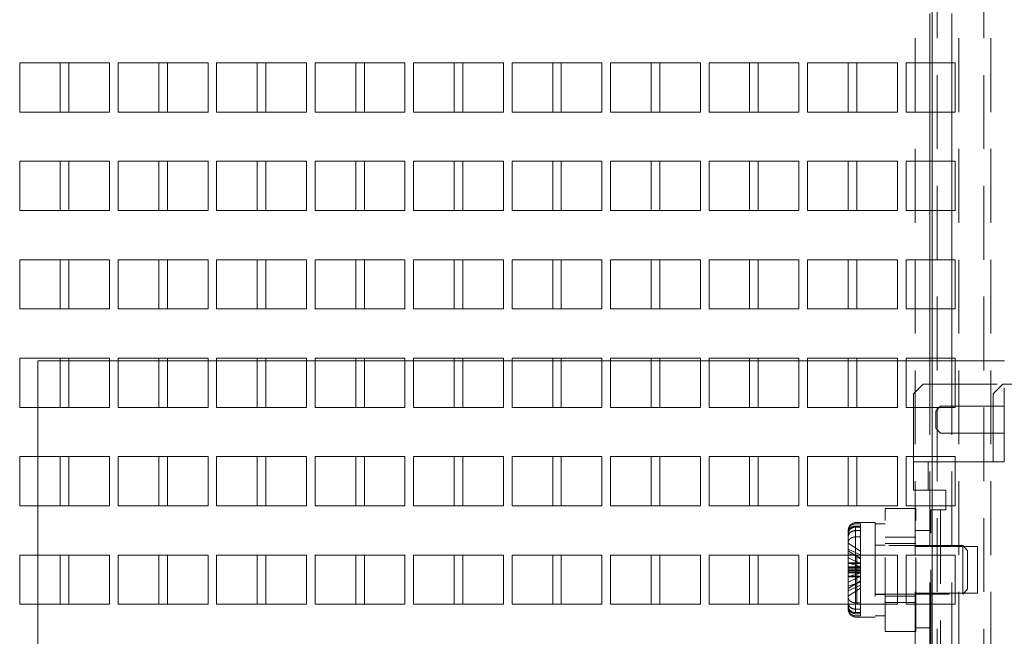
# Paper-space layout '2' of a CAD drawing. Header units: inches. Extents: x 1 to 109, y 1 to 85.
# Tile 94 of 134: x 90.36 to 93.7, y 21.32 to 23.41. Entities that reach past the tile are written whole.
import ezdxf

# ---------------------------------------------------------------- set-up
doc = ezdxf.new("R2010")
doc.units = ezdxf.units.IN
doc.header["$MEASUREMENT"] = 0
doc.linetypes.add('HIDDEN', pattern=[0.075, 0.05, -0.025])

psp = doc.layouts.new('2')

# ---------------------------------------------------------------- linework, layer by layer
at = {"color": 7, "linetype": 'HIDDEN', "lineweight": 0, "ltscale": 5}
for p, q in [((93.3938, 13.7176), (93.3938, 29.9676)), ((93.4519, 29.9676), (93.4519, 13.7176)), ((93.4685, 29.9676), (93.4685, 13.7176)), ((93.5412, 13.7176), (93.5412, 29.9676)), ((93.626, 29.9676), (93.626, 13.7176)), ((93.6497, 13.7176), (93.6497, 29.9676)), ((93.4436, 23.4257), (93.4436, 23.2591)), ((93.4519, 23.4257), (93.4519, 23.2591)), ((93.5175, 23.4257), (93.5175, 23.2591)), ((90.6669, 23.2592), (90.5003, 23.2592)), ((90.5003, 23.2592), (90.5003, 23.2591)), ((90.6669, 23.0926), (90.6669, 23.2592)), ((91.0003, 23.2592), (90.8336, 23.2592)), ((90.8336, 23.2592), (90.8336, 23.2591)), ((91.0003, 23.0926), (91.0003, 23.2592)), ((91.3336, 23.2592), (91.1669, 23.2592)), ((91.1669, 23.2592), (91.1669, 23.2591)), ((91.3336, 23.0926), (91.3336, 23.2592)), ((91.6669, 23.2592), (91.5003, 23.2592)), ((91.5003, 23.2592), (91.5003, 23.2591)), ((91.6669, 23.0926), (91.6669, 23.2592)), ((92.0003, 23.2592), (91.8336, 23.2592)), ((91.8336, 23.2592), (91.8336, 23.2591)), ((92.0003, 23.0926), (92.0003, 23.2592)), ((92.3336, 23.2592), (92.1669, 23.2592)), ((92.1669, 23.2592), (92.1669, 23.2591)), ((92.3336, 23.0926), (92.3336, 23.2592)), ((92.6669, 23.2592), (92.5003, 23.2592)), ((92.5003, 23.2592), (92.5003, 23.2591)), ((92.6669, 23.0926), (92.6669, 23.2592)), ((93.0003, 23.2592), (92.8336, 23.2592)), ((92.8336, 23.2592), (92.8336, 23.2591)), ((93.0003, 23.0926), (93.0003, 23.2592)), ((93.3336, 23.2592), (93.1669, 23.2592)), ((93.1669, 23.2592), (93.1669, 23.2591)), ((93.3336, 23.0926), (93.3336, 23.2592)), ((90.5294, 23.0926), (90.6669, 23.0926)), ((90.8628, 23.0926), (91.0003, 23.0926)), ((91.1961, 23.0926), (91.3336, 23.0926)), ((91.5294, 23.0926), (91.6669, 23.0926)), ((91.8628, 23.0926), (92.0003, 23.0926)), ((92.1961, 23.0926), (92.3336, 23.0926)), ((92.5294, 23.0926), (92.6669, 23.0926)), ((92.8628, 23.0926), (93.0003, 23.0926)), ((93.1961, 23.0926), (93.3336, 23.0926)), ((93.4436, 23.0924), (93.4436, 22.9257)), ((93.4519, 23.0924), (93.4519, 22.9257)), ((93.5175, 23.0924), (93.5175, 22.9257)), ((90.6669, 22.9259), (90.5003, 22.9259)), ((90.5003, 22.9259), (90.5003, 22.9257)), ((90.6669, 22.7592), (90.6669, 22.9259)), ((91.0003, 22.9259), (90.8336, 22.9259)), ((90.8336, 22.9259), (90.8336, 22.9257)), ((91.0003, 22.7592), (91.0003, 22.9259)), ((91.3336, 22.9259), (91.1669, 22.9259)), ((91.1669, 22.9259), (91.1669, 22.9257)), ((91.3336, 22.7592), (91.3336, 22.9259)), ((91.6669, 22.9259), (91.5003, 22.9259)), ((91.5003, 22.9259), (91.5003, 22.9257)), ((91.6669, 22.7592), (91.6669, 22.9259)), ((92.0003, 22.9259), (91.8336, 22.9259)), ((91.8336, 22.9259), (91.8336, 22.9257)), ((92.0003, 22.7592), (92.0003, 22.9259)), ((92.3336, 22.9259), (92.1669, 22.9259)), ((92.1669, 22.9259), (92.1669, 22.9257)), ((92.3336, 22.7592), (92.3336, 22.9259)), ((92.6669, 22.9259), (92.5003, 22.9259)), ((92.5003, 22.9259), (92.5003, 22.9257)), ((92.6669, 22.7592), (92.6669, 22.9259)), ((93.0003, 22.9259), (92.8336, 22.9259)), ((92.8336, 22.9259), (92.8336, 22.9257)), ((93.0003, 22.7592), (93.0003, 22.9259)), ((93.3336, 22.9259), (93.1669, 22.9259)), ((93.1669, 22.9259), (93.1669, 22.9257)), ((93.3336, 22.7592), (93.3336, 22.9259)), ((90.5294, 22.7592), (90.6669, 22.7592)), ((90.8628, 22.7592), (91.0003, 22.7592)), ((91.1961, 22.7592), (91.3336, 22.7592)), ((91.5294, 22.7592), (91.6669, 22.7592)), ((91.8628, 22.7592), (92.0003, 22.7592)), ((92.1961, 22.7592), (92.3336, 22.7592)), ((92.5294, 22.7592), (92.6669, 22.7592)), ((92.8628, 22.7592), (93.0003, 22.7592)), ((93.1961, 22.7592), (93.3336, 22.7592)), ((93.4436, 22.7591), (93.4436, 22.5924)), ((93.4519, 22.7591), (93.4519, 22.5924)), ((93.5175, 22.7591), (93.5175, 22.5924)), ((90.6669, 22.5926), (90.5003, 22.5926)), ((90.5003, 22.5926), (90.5003, 22.5924)), ((90.6669, 22.4259), (90.6669, 22.5926)), ((91.0003, 22.5926), (90.8336, 22.5926)), ((90.8336, 22.5926), (90.8336, 22.5924)), ((91.0003, 22.4259), (91.0003, 22.5926)), ((91.3336, 22.5926), (91.1669, 22.5926)), ((91.1669, 22.5926), (91.1669, 22.5924)), ((91.3336, 22.4259), (91.3336, 22.5926)), ((91.6669, 22.5926), (91.5003, 22.5926)), ((91.5003, 22.5926), (91.5003, 22.5924)), ((91.6669, 22.4259), (91.6669, 22.5926)), ((92.0003, 22.5926), (91.8336, 22.5926)), ((91.8336, 22.5926), (91.8336, 22.5924)), ((92.0003, 22.4259), (92.0003, 22.5926)), ((92.3336, 22.5926), (92.1669, 22.5926)), ((92.1669, 22.5926), (92.1669, 22.5924)), ((92.3336, 22.4259), (92.3336, 22.5926)), ((92.6669, 22.5926), (92.5003, 22.5926)), ((92.5003, 22.5926), (92.5003, 22.5924)), ((92.6669, 22.4259), (92.6669, 22.5926)), ((93.0003, 22.5926), (92.8336, 22.5926)), ((92.8336, 22.5926), (92.8336, 22.5924)), ((93.0003, 22.4259), (93.0003, 22.5926)), ((93.3336, 22.5926), (93.1669, 22.5926)), ((93.1669, 22.5926), (93.1669, 22.5924)), ((93.3336, 22.4259), (93.3336, 22.5926)), ((90.5294, 22.4259), (90.6669, 22.4259)), ((90.8628, 22.4259), (91.0003, 22.4259)), ((91.1961, 22.4259), (91.3336, 22.4259)), ((91.5294, 22.4259), (91.6669, 22.4259)), ((91.8628, 22.4259), (92.0003, 22.4259)), ((92.1961, 22.4259), (92.3336, 22.4259)), ((92.5294, 22.4259), (92.6669, 22.4259)), ((92.8628, 22.4259), (93.0003, 22.4259)), ((93.1961, 22.4259), (93.3336, 22.4259)), ((93.4436, 22.4257), (93.4436, 22.2591)), ((93.4519, 22.4257), (93.4519, 22.2591)), ((93.5175, 22.4257), (93.5175, 22.2591)), ((90.6669, 22.2592), (90.5003, 22.2592)), ((90.5003, 22.2592), (90.5003, 22.2591)), ((90.5003, 22.2499), (90.5003, 22.0926)), ((90.5294, 22.2499), (90.6961, 22.2499)), ((90.6669, 22.0926), (90.6669, 22.2592)), ((91.0003, 22.2592), (90.8336, 22.2592)), ((90.8336, 22.2592), (90.8336, 22.2591)), ((90.8336, 22.2499), (90.8336, 22.0926)), ((90.8628, 22.2499), (91.0294, 22.2499)), ((91.0003, 22.0926), (91.0003, 22.2592)), ((91.3336, 22.2592), (91.1669, 22.2592)), ((91.1669, 22.2592), (91.1669, 22.2591)), ((91.1669, 22.2499), (91.1669, 22.0926)), ((91.1961, 22.2499), (91.3628, 22.2499)), ((91.3336, 22.0926), (91.3336, 22.2592)), ((91.6669, 22.2592), (91.5003, 22.2592)), ((91.5003, 22.2592), (91.5003, 22.2591)), ((91.5003, 22.2499), (91.5003, 22.0926)), ((91.5294, 22.2499), (91.6961, 22.2499)), ((91.6669, 22.0926), (91.6669, 22.2592)), ((92.0003, 22.2592), (91.8336, 22.2592)), ((91.8336, 22.2592), (91.8336, 22.2591)), ((91.8336, 22.2499), (91.8336, 22.0926)), ((91.8628, 22.2499), (92.0294, 22.2499)), ((92.0003, 22.0926), (92.0003, 22.2592)), ((92.3336, 22.2592), (92.1669, 22.2592)), ((92.1669, 22.2592), (92.1669, 22.2591)), ((92.1669, 22.2499), (92.1669, 22.0926)), ((92.1961, 22.2499), (92.3628, 22.2499)), ((92.3336, 22.0926), (92.3336, 22.2592)), ((92.6669, 22.2592), (92.5003, 22.2592)), ((92.5003, 22.2592), (92.5003, 22.2591)), ((92.5003, 22.2499), (92.5003, 22.0926)), ((92.5294, 22.2499), (92.6961, 22.2499)), ((92.6669, 22.0926), (92.6669, 22.2592)), ((93.0003, 22.2592), (92.8336, 22.2592)), ((92.8336, 22.2592), (92.8336, 22.2591)), ((92.8336, 22.2499), (92.8336, 22.0926)), ((92.8628, 22.2499), (93.0294, 22.2499)), ((93.0003, 22.0926), (93.0003, 22.2592)), ((93.3336, 22.2592), (93.1669, 22.2592)), ((93.1669, 22.2592), (93.1669, 22.2591)), ((93.1669, 22.2499), (93.1669, 22.0926)), ((93.1961, 22.2499), (93.3628, 22.2499)), ((93.3336, 22.0926), (93.3336, 22.2592)), ((93.4436, 22.2499), (93.4436, 14.5924)), ((93.4519, 22.2499), (93.4519, 14.5924)), ((93.5175, 22.2499), (93.5175, 14.5924)), ((93.5294, 22.2499), (93.6961, 22.2499)), ((93.4214, 22.1716), (93.388, 22.1382)), ((93.4214, 22.1716), (93.6909, 22.1716)), ((93.6909, 22.1716), (93.6575, 22.1382)), ((93.6909, 22.1716), (93.898, 22.1716)), ((93.695, 21.9087), (93.695, 22.1716)), ((93.388, 21.9087), (93.388, 22.1382)), ((93.6575, 22.1382), (93.6575, 21.9087)), ((93.48, 22.0966), (93.4634, 22.0799)), ((93.48, 22.0966), (93.695, 22.0966)), ((90.4236, 22.0924), (90.4236, 21.9257)), ((90.5003, 22.0926), (90.6669, 22.0926)), ((90.8336, 22.0926), (91.0003, 22.0926)), ((91.1669, 22.0926), (91.3336, 22.0926)), ((91.5003, 22.0926), (91.6669, 22.0926)), ((91.8336, 22.0926), (92.0003, 22.0926)), ((92.1669, 22.0926), (92.3336, 22.0926)), ((92.5003, 22.0926), (92.6669, 22.0926)), ((92.8336, 22.0926), (93.0003, 22.0926)), ((93.1669, 22.0926), (93.3336, 22.0926)), ((93.4634, 22.0216), (93.4634, 22.0799)), ((93.4634, 22.0216), (93.48, 22.0049)), ((93.48, 22.0049), (93.695, 22.0049)), ((90.6669, 21.9259), (90.5003, 21.9259)), ((90.5003, 21.9259), (90.5003, 21.7592)), ((90.6669, 21.7592), (90.6669, 21.9259)), ((91.0003, 21.9259), (90.8336, 21.9259)), ((90.8336, 21.9259), (90.8336, 21.7592)), ((91.0003, 21.7592), (91.0003, 21.9259)), ((91.3336, 21.9259), (91.1669, 21.9259)), ((91.1669, 21.9259), (91.1669, 21.7592)), ((91.3336, 21.7592), (91.3336, 21.9259)), ((91.6669, 21.9259), (91.5003, 21.9259)), ((91.5003, 21.9259), (91.5003, 21.7592)), ((91.6669, 21.7592), (91.6669, 21.9259)), ((92.0003, 21.9259), (91.8336, 21.9259)), ((91.8336, 21.9259), (91.8336, 21.7592)), ((92.0003, 21.7592), (92.0003, 21.9259)), ((92.3336, 21.9259), (92.1669, 21.9259)), ((92.1669, 21.9259), (92.1669, 21.7592)), ((92.3336, 21.7592), (92.3336, 21.9259)), ((92.6669, 21.9259), (92.5003, 21.9259)), ((92.5003, 21.9259), (92.5003, 21.7592)), ((92.6669, 21.7592), (92.6669, 21.9259)), ((93.0003, 21.9259), (92.8336, 21.9259)), ((92.8336, 21.9259), (92.8336, 21.7592)), ((93.0003, 21.7592), (93.0003, 21.9259)), ((93.3336, 21.9259), (93.1669, 21.9259)), ((93.1669, 21.9259), (93.1669, 21.7592)), ((93.3336, 21.7592), (93.3336, 21.9259)), ((93.388, 21.812), (93.388, 21.9087)), ((93.388, 21.9087), (93.438, 21.9087)), ((93.438, 21.9087), (93.438, 21.812)), ((93.6575, 21.9087), (93.438, 21.9087)), ((93.695, 21.9087), (93.6575, 21.9087)), ((93.438, 21.812), (93.388, 21.812)), ((93.438, 21.812), (93.4972, 21.812)), ((93.4972, 21.812), (93.4972, 21.7454)), ((90.4236, 21.7591), (90.4236, 21.5924)), ((90.5003, 21.7592), (90.6669, 21.7592)), ((90.8336, 21.7592), (91.0003, 21.7592)), ((91.1669, 21.7592), (91.3336, 21.7592)), ((91.5003, 21.7592), (91.6669, 21.7592)), ((91.8336, 21.7592), (92.0003, 21.7592)), ((92.1669, 21.7592), (92.3336, 21.7592)), ((92.5003, 21.7592), (92.6669, 21.7592)), ((92.8336, 21.7592), (93.0003, 21.7592)), ((93.1669, 21.7592), (93.3336, 21.7592)), ((93.2922, 21.3341), (93.2922, 21.7507)), ((93.2922, 21.7507), (93.3964, 21.7507)), ((93.3964, 21.3341), (93.3964, 21.7507)), ((93.4464, 21.292), (93.4464, 21.7454)), ((93.4464, 21.7454), (93.4797, 21.7454)), ((93.4797, 21.7454), (93.4797, 21.292)), ((93.4972, 21.7454), (93.4797, 21.7454)), ((93.1922, 21.3976), (93.1922, 21.7024)), ((93.2589, 21.7024), (93.1922, 21.7024)), ((93.1922, 21.4096), (93.1922, 21.702)), ((93.1922, 21.4307), (93.1922, 21.7018)), ((93.1922, 21.6982), (93.2089, 21.6982)), ((93.2089, 21.6908), (93.2089, 21.6982)), ((93.2589, 21.7024), (93.2589, 21.3824)), ((93.2922, 21.6987), (93.2589, 21.6987)), ((93.1672, 21.4318), (93.1672, 21.6774)), ((93.2089, 21.6908), (93.1922, 21.6908)), ((93.1922, 21.6872), (93.1922, 21.3824)), ((93.2089, 21.6872), (93.1922, 21.6872)), ((93.2089, 21.6754), (93.1922, 21.6754)), ((93.1922, 21.6752), (93.2089, 21.6752)), ((93.1922, 21.6752), (93.1922, 21.3828)), ((93.2089, 21.5934), (93.2089, 21.6908)), ((93.3964, 21.6754), (93.4464, 21.6754)), ((93.2089, 21.6059), (93.1672, 21.6325)), ((93.1922, 21.6541), (93.2089, 21.6541)), ((93.1922, 21.6541), (93.1922, 21.383)), ((93.3964, 21.6528), (93.2922, 21.6528)), ((93.3964, 21.6312), (93.2922, 21.6312)), ((93.3964, 21.6311), (93.2922, 21.6311)), ((93.2089, 21.5934), (93.1672, 21.6129)), ((93.1672, 21.6069), (93.2089, 21.5802)), ((93.1672, 21.5979), (93.2089, 21.5842)), ((93.2922, 21.6257), (93.2589, 21.6257)), ((93.5547, 21.6244), (93.2589, 21.6244)), ((93.6047, 21.6216), (93.3964, 21.6216)), ((93.5547, 21.4604), (93.5547, 21.6244)), ((93.5714, 21.6078), (93.5547, 21.6244)), ((93.5714, 21.6078), (93.5714, 21.477)), ((93.6047, 21.4632), (93.6047, 21.6216)), ((90.6669, 21.5926), (90.5003, 21.5926)), ((90.5003, 21.5926), (90.5003, 21.4259)), ((90.6669, 21.4259), (90.6669, 21.5926)), ((91.0003, 21.5926), (90.8336, 21.5926)), ((90.8336, 21.5926), (90.8336, 21.4259)), ((91.0003, 21.4259), (91.0003, 21.5926)), ((91.3336, 21.5926), (91.1669, 21.5926)), ((91.1669, 21.5926), (91.1669, 21.4259)), ((91.3336, 21.4259), (91.3336, 21.5926)), ((91.6669, 21.5926), (91.5003, 21.5926)), ((91.5003, 21.5926), (91.5003, 21.4259)), ((91.6669, 21.4259), (91.6669, 21.5926)), ((92.0003, 21.5926), (91.8336, 21.5926)), ((91.8336, 21.5926), (91.8336, 21.4259)), ((92.0003, 21.4259), (92.0003, 21.5926)), ((92.3336, 21.5926), (92.1669, 21.5926)), ((92.1669, 21.5926), (92.1669, 21.4259)), ((92.3336, 21.4259), (92.3336, 21.5926)), ((92.6669, 21.5926), (92.5003, 21.5926)), ((92.5003, 21.5926), (92.5003, 21.4259)), ((92.6669, 21.4259), (92.6669, 21.5926)), ((93.0003, 21.5926), (92.8336, 21.5926)), ((92.8336, 21.5926), (92.8336, 21.4259)), ((93.0003, 21.4259), (93.0003, 21.5926)), ((93.3336, 21.5926), (93.1669, 21.5926)), ((93.1669, 21.5926), (93.1669, 21.4259)), ((93.1672, 21.5834), (93.2089, 21.5639)), ((93.2089, 21.5527), (93.1672, 21.5664)), ((93.2089, 21.5659), (93.1672, 21.5659)), ((93.2089, 21.5649), (93.1672, 21.5649)), ((93.2089, 21.5636), (93.1672, 21.5636)), ((93.2089, 21.5639), (93.2089, 21.5934)), ((93.2089, 21.5355), (93.2089, 21.5639)), ((93.3336, 21.4259), (93.3336, 21.5926)), ((93.2089, 21.5527), (93.1672, 21.5527)), ((93.2089, 21.5493), (93.1672, 21.5493)), ((93.2089, 21.5446), (93.1672, 21.5446)), ((93.2089, 21.5403), (93.1672, 21.5403)), ((93.2089, 21.5355), (93.1672, 21.5355)), ((93.2089, 21.5327), (93.1672, 21.519)), ((93.2089, 21.5321), (93.1672, 21.5321)), ((93.2089, 21.4096), (93.2089, 21.5355)), ((93.2089, 21.5212), (93.1672, 21.5212)), ((93.1672, 21.5006), (93.2089, 21.5201)), ((93.2089, 21.5199), (93.1672, 21.5199)), ((93.2089, 21.5189), (93.1672, 21.5189)), ((93.1672, 21.479), (93.2089, 21.5056)), ((93.1672, 21.4875), (93.2089, 21.5012)), ((93.2089, 21.4906), (93.1672, 21.4711)), ((93.2089, 21.48), (93.1672, 21.4534)), ((93.3964, 21.4632), (93.6047, 21.4632)), ((93.5547, 21.4604), (93.5714, 21.477)), ((93.1672, 21.4318), (93.1672, 21.4162)), ((93.1922, 21.4307), (93.2089, 21.4307)), ((93.2589, 21.4604), (93.5547, 21.4604)), ((93.2589, 21.4591), (93.2922, 21.4591)), ((93.2922, 21.4537), (93.3964, 21.4537)), ((93.2922, 21.4537), (93.3964, 21.4537)), ((93.2922, 21.432), (93.3964, 21.432)), ((90.4236, 21.4257), (90.4236, 21.2591)), ((90.5003, 21.4259), (90.6669, 21.4259)), ((90.8336, 21.4259), (91.0003, 21.4259)), ((91.1669, 21.4259), (91.3336, 21.4259)), ((91.5003, 21.4259), (91.6669, 21.4259)), ((91.8336, 21.4259), (92.0003, 21.4259)), ((92.1669, 21.4259), (92.3336, 21.4259)), ((92.5003, 21.4259), (92.6669, 21.4259)), ((92.8336, 21.4259), (93.0003, 21.4259)), ((93.1669, 21.4259), (93.3336, 21.4259)), ((93.1672, 21.4074), (93.1672, 21.4162)), ((93.1922, 21.4096), (93.2089, 21.4096)), ((93.2089, 21.4094), (93.1922, 21.4094)), ((93.2089, 21.3976), (93.1922, 21.3976)), ((93.2089, 21.394), (93.2089, 21.4096)), ((93.2089, 21.394), (93.1922, 21.394)), ((93.1922, 21.3866), (93.2089, 21.3866)), ((93.1922, 21.3824), (93.2589, 21.3824)), ((93.2089, 21.3866), (93.2089, 21.394)), ((93.2589, 21.3862), (93.2922, 21.3862)), ((93.2922, 21.3341), (93.3964, 21.3341)), ((93.3964, 21.3462), (93.4464, 21.3462))]:
    psp.add_line(p, q, dxfattribs=at)
at = {"color": 7, "linetype": 'Continuous', "lineweight": 15, "ltscale": 5}
for p, q in [((90.5294, 23.2591), (90.3628, 23.2591)), ((90.3628, 23.2591), (90.3628, 23.0924)), ((90.5003, 23.2591), (90.5003, 23.0926)), ((90.5294, 23.0924), (90.5294, 23.2591)), ((90.8628, 23.2591), (90.6961, 23.2591)), ((90.6961, 23.2591), (90.6961, 23.0924)), ((90.8336, 23.2591), (90.8336, 23.0926)), ((90.8628, 23.0924), (90.8628, 23.2591)), ((91.1961, 23.2591), (91.0294, 23.2591)), ((91.0294, 23.2591), (91.0294, 23.0924)), ((91.1669, 23.2591), (91.1669, 23.0926)), ((91.1961, 23.0924), (91.1961, 23.2591)), ((91.5294, 23.2591), (91.3628, 23.2591)), ((91.3628, 23.2591), (91.3628, 23.0924)), ((91.5003, 23.2591), (91.5003, 23.0926)), ((91.5294, 23.0924), (91.5294, 23.2591)), ((91.8628, 23.2591), (91.6961, 23.2591)), ((91.6961, 23.2591), (91.6961, 23.0924)), ((91.8336, 23.2591), (91.8336, 23.0926)), ((91.8628, 23.0924), (91.8628, 23.2591)), ((92.1961, 23.2591), (92.0294, 23.2591)), ((92.0294, 23.2591), (92.0294, 23.0924)), ((92.1669, 23.2591), (92.1669, 23.0926)), ((92.1961, 23.0924), (92.1961, 23.2591)), ((92.5294, 23.2591), (92.3628, 23.2591)), ((92.3628, 23.2591), (92.3628, 23.0924)), ((92.5003, 23.2591), (92.5003, 23.0926)), ((92.5294, 23.0924), (92.5294, 23.2591)), ((92.8628, 23.2591), (92.6961, 23.2591)), ((92.6961, 23.2591), (92.6961, 23.0924)), ((92.8336, 23.2591), (92.8336, 23.0926)), ((92.8628, 23.0924), (92.8628, 23.2591)), ((93.1961, 23.2591), (93.0294, 23.2591)), ((93.0294, 23.2591), (93.0294, 23.0924)), ((93.1669, 23.2591), (93.1669, 23.0926)), ((93.1961, 23.0924), (93.1961, 23.2591)), ((93.5294, 23.2591), (93.3628, 23.2591)), ((93.3628, 23.2591), (93.3628, 23.0924)), ((93.4436, 23.2591), (93.4436, 23.0924)), ((93.5294, 23.0924), (93.5294, 23.2591)), ((90.3628, 23.0924), (90.5294, 23.0924)), ((90.5003, 23.0926), (90.5294, 23.0926)), ((90.6961, 23.0924), (90.8628, 23.0924)), ((90.8336, 23.0926), (90.8628, 23.0926)), ((91.0294, 23.0924), (91.1961, 23.0924)), ((91.1669, 23.0926), (91.1961, 23.0926)), ((91.3628, 23.0924), (91.5294, 23.0924)), ((91.5003, 23.0926), (91.5294, 23.0926)), ((91.6961, 23.0924), (91.8628, 23.0924)), ((91.8336, 23.0926), (91.8628, 23.0926)), ((92.0294, 23.0924), (92.1961, 23.0924)), ((92.1669, 23.0926), (92.1961, 23.0926)), ((92.3628, 23.0924), (92.5294, 23.0924)), ((92.5003, 23.0926), (92.5294, 23.0926)), ((92.6961, 23.0924), (92.8628, 23.0924)), ((92.8336, 23.0926), (92.8628, 23.0926)), ((93.0294, 23.0924), (93.1961, 23.0924)), ((93.1669, 23.0926), (93.1961, 23.0926)), ((93.3628, 23.0924), (93.5294, 23.0924)), ((90.5294, 22.9257), (90.3628, 22.9257)), ((90.3628, 22.9257), (90.3628, 22.7591)), ((90.5003, 22.9257), (90.5003, 22.7592)), ((90.5294, 22.7591), (90.5294, 22.9257)), ((90.8628, 22.9257), (90.6961, 22.9257)), ((90.6961, 22.9257), (90.6961, 22.7591)), ((90.8336, 22.9257), (90.8336, 22.7592)), ((90.8628, 22.7591), (90.8628, 22.9257)), ((91.1961, 22.9257), (91.0294, 22.9257)), ((91.0294, 22.9257), (91.0294, 22.7591)), ((91.1669, 22.9257), (91.1669, 22.7592)), ((91.1961, 22.7591), (91.1961, 22.9257)), ((91.5294, 22.9257), (91.3628, 22.9257)), ((91.3628, 22.9257), (91.3628, 22.7591)), ((91.5003, 22.9257), (91.5003, 22.7592)), ((91.5294, 22.7591), (91.5294, 22.9257)), ((91.8628, 22.9257), (91.6961, 22.9257)), ((91.6961, 22.9257), (91.6961, 22.7591)), ((91.8336, 22.9257), (91.8336, 22.7592)), ((91.8628, 22.7591), (91.8628, 22.9257)), ((92.1961, 22.9257), (92.0294, 22.9257)), ((92.0294, 22.9257), (92.0294, 22.7591)), ((92.1669, 22.9257), (92.1669, 22.7592)), ((92.1961, 22.7591), (92.1961, 22.9257)), ((92.5294, 22.9257), (92.3628, 22.9257)), ((92.3628, 22.9257), (92.3628, 22.7591)), ((92.5003, 22.9257), (92.5003, 22.7592)), ((92.5294, 22.7591), (92.5294, 22.9257)), ((92.8628, 22.9257), (92.6961, 22.9257)), ((92.6961, 22.9257), (92.6961, 22.7591)), ((92.8336, 22.9257), (92.8336, 22.7592)), ((92.8628, 22.7591), (92.8628, 22.9257)), ((93.1961, 22.9257), (93.0294, 22.9257)), ((93.0294, 22.9257), (93.0294, 22.7591)), ((93.1669, 22.9257), (93.1669, 22.7592)), ((93.1961, 22.7591), (93.1961, 22.9257)), ((93.5294, 22.9257), (93.3628, 22.9257)), ((93.3628, 22.9257), (93.3628, 22.7591)), ((93.4436, 22.9257), (93.4436, 22.7591)), ((93.5294, 22.7591), (93.5294, 22.9257)), ((90.3628, 22.7591), (90.5294, 22.7591)), ((90.5003, 22.7592), (90.5294, 22.7592)), ((90.6961, 22.7591), (90.8628, 22.7591)), ((90.8336, 22.7592), (90.8628, 22.7592)), ((91.0294, 22.7591), (91.1961, 22.7591)), ((91.1669, 22.7592), (91.1961, 22.7592)), ((91.3628, 22.7591), (91.5294, 22.7591)), ((91.5003, 22.7592), (91.5294, 22.7592)), ((91.6961, 22.7591), (91.8628, 22.7591)), ((91.8336, 22.7592), (91.8628, 22.7592)), ((92.0294, 22.7591), (92.1961, 22.7591)), ((92.1669, 22.7592), (92.1961, 22.7592)), ((92.3628, 22.7591), (92.5294, 22.7591)), ((92.5003, 22.7592), (92.5294, 22.7592)), ((92.6961, 22.7591), (92.8628, 22.7591)), ((92.8336, 22.7592), (92.8628, 22.7592)), ((93.0294, 22.7591), (93.1961, 22.7591)), ((93.1669, 22.7592), (93.1961, 22.7592)), ((93.3628, 22.7591), (93.5294, 22.7591)), ((90.5294, 22.5924), (90.3628, 22.5924)), ((90.3628, 22.5924), (90.3628, 22.4257)), ((90.5003, 22.5924), (90.5003, 22.4259)), ((90.5294, 22.4257), (90.5294, 22.5924)), ((90.8628, 22.5924), (90.6961, 22.5924)), ((90.6961, 22.5924), (90.6961, 22.4257)), ((90.8336, 22.5924), (90.8336, 22.4259)), ((90.8628, 22.4257), (90.8628, 22.5924)), ((91.1961, 22.5924), (91.0294, 22.5924)), ((91.0294, 22.5924), (91.0294, 22.4257)), ((91.1669, 22.5924), (91.1669, 22.4259)), ((91.1961, 22.4257), (91.1961, 22.5924)), ((91.5294, 22.5924), (91.3628, 22.5924)), ((91.3628, 22.5924), (91.3628, 22.4257)), ((91.5003, 22.5924), (91.5003, 22.4259)), ((91.5294, 22.4257), (91.5294, 22.5924)), ((91.8628, 22.5924), (91.6961, 22.5924)), ((91.6961, 22.5924), (91.6961, 22.4257)), ((91.8336, 22.5924), (91.8336, 22.4259)), ((91.8628, 22.4257), (91.8628, 22.5924)), ((92.1961, 22.5924), (92.0294, 22.5924)), ((92.0294, 22.5924), (92.0294, 22.4257)), ((92.1669, 22.5924), (92.1669, 22.4259)), ((92.1961, 22.4257), (92.1961, 22.5924)), ((92.5294, 22.5924), (92.3628, 22.5924)), ((92.3628, 22.5924), (92.3628, 22.4257)), ((92.5003, 22.5924), (92.5003, 22.4259)), ((92.5294, 22.4257), (92.5294, 22.5924)), ((92.8628, 22.5924), (92.6961, 22.5924)), ((92.6961, 22.5924), (92.6961, 22.4257)), ((92.8336, 22.5924), (92.8336, 22.4259)), ((92.8628, 22.4257), (92.8628, 22.5924)), ((93.1961, 22.5924), (93.0294, 22.5924)), ((93.0294, 22.5924), (93.0294, 22.4257)), ((93.1669, 22.5924), (93.1669, 22.4259)), ((93.1961, 22.4257), (93.1961, 22.5924)), ((93.5294, 22.5924), (93.3628, 22.5924)), ((93.3628, 22.5924), (93.3628, 22.4257)), ((93.4436, 22.5924), (93.4436, 22.4257)), ((93.5294, 22.4257), (93.5294, 22.5924)), ((90.3628, 22.4257), (90.5294, 22.4257)), ((90.5003, 22.4259), (90.5294, 22.4259)), ((90.6961, 22.4257), (90.8628, 22.4257)), ((90.8336, 22.4259), (90.8628, 22.4259)), ((91.0294, 22.4257), (91.1961, 22.4257)), ((91.1669, 22.4259), (91.1961, 22.4259)), ((91.3628, 22.4257), (91.5294, 22.4257)), ((91.5003, 22.4259), (91.5294, 22.4259)), ((91.6961, 22.4257), (91.8628, 22.4257)), ((91.8336, 22.4259), (91.8628, 22.4259)), ((92.0294, 22.4257), (92.1961, 22.4257)), ((92.1669, 22.4259), (92.1961, 22.4259)), ((92.3628, 22.4257), (92.5294, 22.4257)), ((92.5003, 22.4259), (92.5294, 22.4259)), ((92.6961, 22.4257), (92.8628, 22.4257)), ((92.8336, 22.4259), (92.8628, 22.4259)), ((93.0294, 22.4257), (93.1961, 22.4257)), ((93.1669, 22.4259), (93.1961, 22.4259)), ((93.3628, 22.4257), (93.5294, 22.4257)), ((90.5294, 22.2591), (90.3628, 22.2591)), ((90.3628, 22.2591), (90.3628, 22.0924)), ((90.4236, 22.2499), (90.4236, 22.0924)), ((90.4236, 22.2499), (90.5294, 22.2499)), ((90.5003, 22.2591), (90.5003, 22.2499)), ((90.5294, 22.0924), (90.5294, 22.2591)), ((90.8628, 22.2591), (90.6961, 22.2591)), ((90.6961, 22.2591), (90.6961, 22.0924)), ((90.6961, 22.2499), (90.8628, 22.2499)), ((90.8336, 22.2591), (90.8336, 22.2499)), ((90.8628, 22.0924), (90.8628, 22.2591)), ((91.1961, 22.2591), (91.0294, 22.2591)), ((91.0294, 22.2591), (91.0294, 22.0924)), ((91.0294, 22.2499), (91.1961, 22.2499)), ((91.1669, 22.2591), (91.1669, 22.2499)), ((91.1961, 22.0924), (91.1961, 22.2591)), ((91.5294, 22.2591), (91.3628, 22.2591)), ((91.3628, 22.2591), (91.3628, 22.0924)), ((91.3628, 22.2499), (91.5294, 22.2499)), ((91.5003, 22.2591), (91.5003, 22.2499)), ((91.5294, 22.0924), (91.5294, 22.2591)), ((91.8628, 22.2591), (91.6961, 22.2591)), ((91.6961, 22.2591), (91.6961, 22.0924)), ((91.6961, 22.2499), (91.8628, 22.2499)), ((91.8336, 22.2591), (91.8336, 22.2499)), ((91.8628, 22.0924), (91.8628, 22.2591)), ((92.1961, 22.2591), (92.0294, 22.2591)), ((92.0294, 22.2591), (92.0294, 22.0924)), ((92.0294, 22.2499), (92.1961, 22.2499)), ((92.1669, 22.2591), (92.1669, 22.2499)), ((92.1961, 22.0924), (92.1961, 22.2591)), ((92.5294, 22.2591), (92.3628, 22.2591)), ((92.3628, 22.2591), (92.3628, 22.0924)), ((92.3628, 22.2499), (92.5294, 22.2499)), ((92.5003, 22.2591), (92.5003, 22.2499)), ((92.5294, 22.0924), (92.5294, 22.2591)), ((92.8628, 22.2591), (92.6961, 22.2591)), ((92.6961, 22.2591), (92.6961, 22.0924)), ((92.6961, 22.2499), (92.8628, 22.2499)), ((92.8336, 22.2591), (92.8336, 22.2499)), ((92.8628, 22.0924), (92.8628, 22.2591)), ((93.1961, 22.2591), (93.0294, 22.2591)), ((93.0294, 22.2591), (93.0294, 22.0924)), ((93.0294, 22.2499), (93.1961, 22.2499)), ((93.1669, 22.2591), (93.1669, 22.2499)), ((93.1961, 22.0924), (93.1961, 22.2591)), ((93.5294, 22.2591), (93.3628, 22.2591)), ((93.3628, 22.2591), (93.3628, 22.0924)), ((93.3628, 22.2499), (93.5294, 22.2499)), ((93.4436, 22.2591), (93.4436, 22.2499)), ((93.5294, 22.0924), (93.5294, 22.2591)), ((90.3628, 22.0924), (90.5294, 22.0924)), ((90.6961, 22.0924), (90.8628, 22.0924)), ((91.0294, 22.0924), (91.1961, 22.0924)), ((91.3628, 22.0924), (91.5294, 22.0924)), ((91.6961, 22.0924), (91.8628, 22.0924)), ((92.0294, 22.0924), (92.1961, 22.0924)), ((92.3628, 22.0924), (92.5294, 22.0924)), ((92.6961, 22.0924), (92.8628, 22.0924)), ((93.0294, 22.0924), (93.1961, 22.0924)), ((93.3628, 22.0924), (93.5294, 22.0924)), ((90.5294, 21.9257), (90.3628, 21.9257)), ((90.3628, 21.9257), (90.3628, 21.7591)), ((90.4236, 21.9257), (90.4236, 21.7591)), ((90.5294, 21.7591), (90.5294, 21.9257)), ((90.8628, 21.9257), (90.6961, 21.9257)), ((90.6961, 21.9257), (90.6961, 21.7591)), ((90.8628, 21.7591), (90.8628, 21.9257)), ((91.1961, 21.9257), (91.0294, 21.9257)), ((91.0294, 21.9257), (91.0294, 21.7591)), ((91.1961, 21.7591), (91.1961, 21.9257)), ((91.5294, 21.9257), (91.3628, 21.9257)), ((91.3628, 21.9257), (91.3628, 21.7591)), ((91.5294, 21.7591), (91.5294, 21.9257)), ((91.8628, 21.9257), (91.6961, 21.9257)), ((91.6961, 21.9257), (91.6961, 21.7591)), ((91.8628, 21.7591), (91.8628, 21.9257)), ((92.1961, 21.9257), (92.0294, 21.9257)), ((92.0294, 21.9257), (92.0294, 21.7591)), ((92.1961, 21.7591), (92.1961, 21.9257)), ((92.5294, 21.9257), (92.3628, 21.9257)), ((92.3628, 21.9257), (92.3628, 21.7591)), ((92.5294, 21.7591), (92.5294, 21.9257)), ((92.8628, 21.9257), (92.6961, 21.9257)), ((92.6961, 21.9257), (92.6961, 21.7591)), ((92.8628, 21.7591), (92.8628, 21.9257)), ((93.1961, 21.9257), (93.0294, 21.9257)), ((93.0294, 21.9257), (93.0294, 21.7591)), ((93.1961, 21.7591), (93.1961, 21.9257)), ((93.5294, 21.9257), (93.3628, 21.9257)), ((93.3628, 21.9257), (93.3628, 21.7591)), ((93.5294, 21.7591), (93.5294, 21.9257)), ((90.3628, 21.7591), (90.5294, 21.7591)), ((90.6961, 21.7591), (90.8628, 21.7591)), ((91.0294, 21.7591), (91.1961, 21.7591)), ((91.3628, 21.7591), (91.5294, 21.7591)), ((91.6961, 21.7591), (91.8628, 21.7591)), ((92.0294, 21.7591), (92.1961, 21.7591)), ((92.3628, 21.7591), (92.5294, 21.7591)), ((92.6961, 21.7591), (92.8628, 21.7591)), ((93.0294, 21.7591), (93.1961, 21.7591)), ((93.3628, 21.7591), (93.5294, 21.7591)), ((90.5294, 21.5924), (90.3628, 21.5924)), ((90.3628, 21.5924), (90.3628, 21.4257)), ((90.4236, 21.5924), (90.4236, 21.4257)), ((90.5294, 21.4257), (90.5294, 21.5924)), ((90.8628, 21.5924), (90.6961, 21.5924)), ((90.6961, 21.5924), (90.6961, 21.4257)), ((90.8628, 21.4257), (90.8628, 21.5924)), ((91.1961, 21.5924), (91.0294, 21.5924)), ((91.0294, 21.5924), (91.0294, 21.4257)), ((91.1961, 21.4257), (91.1961, 21.5924)), ((91.5294, 21.5924), (91.3628, 21.5924)), ((91.3628, 21.5924), (91.3628, 21.4257)), ((91.5294, 21.4257), (91.5294, 21.5924)), ((91.8628, 21.5924), (91.6961, 21.5924)), ((91.6961, 21.5924), (91.6961, 21.4257)), ((91.8628, 21.4257), (91.8628, 21.5924)), ((92.1961, 21.5924), (92.0294, 21.5924)), ((92.0294, 21.5924), (92.0294, 21.4257)), ((92.1961, 21.4257), (92.1961, 21.5924)), ((92.5294, 21.5924), (92.3628, 21.5924)), ((92.3628, 21.5924), (92.3628, 21.4257)), ((92.5294, 21.4257), (92.5294, 21.5924)), ((92.8628, 21.5924), (92.6961, 21.5924)), ((92.6961, 21.5924), (92.6961, 21.4257)), ((92.8628, 21.4257), (92.8628, 21.5924)), ((93.1961, 21.5924), (93.0294, 21.5924)), ((93.0294, 21.5924), (93.0294, 21.4257)), ((93.1961, 21.4257), (93.1961, 21.5924)), ((93.5294, 21.5924), (93.3628, 21.5924)), ((93.3628, 21.5924), (93.3628, 21.4257)), ((93.5294, 21.4257), (93.5294, 21.5924)), ((90.3628, 21.4257), (90.5294, 21.4257)), ((90.6961, 21.4257), (90.8628, 21.4257)), ((91.0294, 21.4257), (91.1961, 21.4257)), ((91.3628, 21.4257), (91.5294, 21.4257)), ((91.6961, 21.4257), (91.8628, 21.4257)), ((92.0294, 21.4257), (92.1961, 21.4257)), ((92.3628, 21.4257), (92.5294, 21.4257)), ((92.6961, 21.4257), (92.8628, 21.4257)), ((93.0294, 21.4257), (93.1961, 21.4257)), ((93.3628, 21.4257), (93.5294, 21.4257))]:
    psp.add_line(p, q, dxfattribs=at)
at = {"color": 8, "linetype": 'Continuous', "lineweight": 15, "ltscale": 5}
for p, q in [((93.4519, 23.2591), (93.4519, 23.0924)), ((93.5175, 23.2591), (93.5175, 23.0924)), ((93.4519, 22.9257), (93.4519, 22.7591)), ((93.5175, 22.9257), (93.5175, 22.7591)), ((93.4519, 22.5924), (93.4519, 22.4257)), ((93.5175, 22.5924), (93.5175, 22.4257)), ((93.4519, 22.2591), (93.4519, 22.2499)), ((93.5175, 22.2591), (93.5175, 22.2499))]:
    psp.add_line(p, q, dxfattribs=at)
at = {"color": 7, "linetype": 'HIDDEN', "lineweight": 0, "ltscale": 25}
for centre, start, end in [((93.1922, 21.6774), 90, 180), ((93.1922, 21.4074), 180, 270)]:
    psp.add_arc(centre, 0.025, start, end, dxfattribs=at)
at = {"color": 7, "linetype": 'HIDDEN', "lineweight": 0, "ltscale": 5}
for points, knots in [([(93.1922, 21.6982), (93.1913, 21.6981), (93.1896, 21.6981), (93.1873, 21.6977), (93.1853, 21.6973), (93.1833, 21.6966), (93.1814, 21.6959), (93.1795, 21.6949), (93.1778, 21.6939), (93.1761, 21.6926), (93.1746, 21.6913), (93.1731, 21.6898), (93.1719, 21.6883), (93.1707, 21.6866), (93.1697, 21.6848), (93.1689, 21.683), (93.1682, 21.6811), (93.1677, 21.6791), (93.1673, 21.6769), (93.1672, 21.6753), (93.1672, 21.6744)], [0, 0, 0, 0, 0.071489, 0.12378, 0.176435, 0.230233, 0.284425, 0.33677, 0.389476, 0.443321, 0.497557, 0.550103, 0.603011, 0.657057, 0.711494, 0.764346, 0.817562, 0.871921, 0.926674, 1, 1, 1, 1]), ([(93.1672, 21.6686), (93.1672, 21.6695), (93.1673, 21.6712), (93.1678, 21.6736), (93.1684, 21.6756), (93.1692, 21.6774), (93.1701, 21.6791), (93.1712, 21.6807), (93.1724, 21.6823), (93.1738, 21.6837), (93.1753, 21.685), (93.177, 21.6863), (93.1787, 21.6873), (93.1805, 21.6883), (93.1824, 21.6891), (93.1844, 21.6897), (93.1863, 21.6902), (93.1882, 21.6906), (93.1902, 21.6908), (93.1915, 21.6908), (93.1922, 21.6908)], [0, 0, 0, 0, 0.075137, 0.151323, 0.204663, 0.258375, 0.313268, 0.368569, 0.421636, 0.475075, 0.52969, 0.584713, 0.637445, 0.690546, 0.744814, 0.799487, 0.848828, 0.898473, 0.949072, 1, 1, 1, 1]), ([(93.1672, 21.6634), (93.1672, 21.6644), (93.1673, 21.6663), (93.1678, 21.6688), (93.1684, 21.6709), (93.1692, 21.6728), (93.1701, 21.6747), (93.1712, 21.6764), (93.1724, 21.6781), (93.1738, 21.6796), (93.1753, 21.681), (93.177, 21.6823), (93.1787, 21.6835), (93.1805, 21.6845), (93.1824, 21.6853), (93.1844, 21.686), (93.1863, 21.6866), (93.1882, 21.6869), (93.1902, 21.6872), (93.1915, 21.6872), (93.1922, 21.6872)], [0, 0, 0, 0, 0.075137, 0.151323, 0.204663, 0.258375, 0.313268, 0.368569, 0.421636, 0.475075, 0.52969, 0.584713, 0.637445, 0.690546, 0.744814, 0.799487, 0.848828, 0.898473, 0.949072, 1, 1, 1, 1]), ([(93.1672, 21.656), (93.1672, 21.6566), (93.1673, 21.6578), (93.1676, 21.6595), (93.168, 21.6611), (93.1687, 21.6627), (93.1695, 21.6642), (93.1706, 21.6658), (93.1719, 21.6674), (93.1735, 21.6689), (93.1751, 21.6702), (93.1767, 21.6712), (93.1784, 21.6722), (93.1802, 21.673), (93.1821, 21.6738), (93.184, 21.6743), (93.1861, 21.6748), (93.1881, 21.6751), (93.1902, 21.6753), (93.1915, 21.6754), (93.1922, 21.6754)], [0, 0, 0, 0, 0.057224, 0.114907, 0.168276, 0.222017, 0.276937, 0.332267, 0.400364, 0.469252, 0.521779, 0.574668, 0.628703, 0.683136, 0.735662, 0.788556, 0.842606, 0.897057, 0.948357, 1, 1, 1, 1]), ([(93.1922, 21.6752), (93.1913, 21.6752), (93.1896, 21.6752), (93.1873, 21.6748), (93.1853, 21.6744), (93.1833, 21.6738), (93.1814, 21.6731), (93.1795, 21.6722), (93.1778, 21.6712), (93.1761, 21.6701), (93.1746, 21.6688), (93.1731, 21.6674), (93.1719, 21.666), (93.1707, 21.6644), (93.1697, 21.6627), (93.1689, 21.661), (93.1682, 21.6593), (93.1677, 21.6574), (93.1673, 21.6553), (93.1672, 21.6538), (93.1672, 21.653)], [0, 0, 0, 0, 0.0714886, 0.1237805, 0.1764351, 0.230233, 0.2844253, 0.33677, 0.3894763, 0.4433206, 0.4975568, 0.5501029, 0.603011, 0.6570568, 0.7114942, 0.7643462, 0.8175619, 0.8719209, 0.9266735, 1, 1, 1, 1]), ([(93.1922, 21.6541), (93.1916, 21.6541), (93.1904, 21.654), (93.1886, 21.6539), (93.1867, 21.6536), (93.1849, 21.6532), (93.183, 21.6527), (93.1811, 21.6521), (93.1792, 21.6513), (93.1773, 21.6503), (93.1755, 21.6491), (93.1738, 21.6478), (93.1723, 21.6465), (93.1711, 21.6451), (93.17, 21.6437), (93.1691, 21.6422), (93.1684, 21.6407), (93.1678, 21.6391), (93.1674, 21.6375), (93.1672, 21.636), (93.1672, 21.6351), (93.1672, 21.6347)], [0, 0, 0, 0, 0.046056, 0.09236, 0.139435, 0.186774, 0.239072, 0.291733, 0.345534, 0.399727, 0.464877, 0.530725, 0.583714, 0.637073, 0.691598, 0.746524, 0.799513, 0.852867, 0.907371, 0.962272, 1, 1, 1, 1]), ([(93.1922, 21.4307), (93.1913, 21.4308), (93.1896, 21.4308), (93.1873, 21.4311), (93.1853, 21.4315), (93.1833, 21.432), (93.1814, 21.4326), (93.1795, 21.4334), (93.1778, 21.4343), (93.1761, 21.4353), (93.1746, 21.4363), (93.1731, 21.4375), (93.1719, 21.4388), (93.1707, 21.4402), (93.1697, 21.4416), (93.1689, 21.4431), (93.1682, 21.4446), (93.1677, 21.4462), (93.1673, 21.4481), (93.1672, 21.4493), (93.1672, 21.4501)], [0, 0, 0, 0, 0.071489, 0.12378, 0.176435, 0.230233, 0.284425, 0.33677, 0.389476, 0.443321, 0.497557, 0.550103, 0.603011, 0.657057, 0.711494, 0.764346, 0.817562, 0.871921, 0.926674, 1, 1, 1, 1]), ([(93.1922, 21.4096), (93.1916, 21.4096), (93.1904, 21.4096), (93.1886, 21.4098), (93.1867, 21.4101), (93.1849, 21.4105), (93.183, 21.4111), (93.1811, 21.4119), (93.1792, 21.4128), (93.1773, 21.4139), (93.1755, 21.4152), (93.1738, 21.4168), (93.1723, 21.4183), (93.1711, 21.4198), (93.17, 21.4215), (93.1691, 21.4232), (93.1684, 21.4249), (93.1678, 21.4267), (93.1674, 21.4286), (93.1672, 21.4303), (93.1672, 21.4314), (93.1672, 21.4318)], [0, 0, 0, 0, 0.046056, 0.09236, 0.139435, 0.186774, 0.239072, 0.291733, 0.345534, 0.399727, 0.464877, 0.530725, 0.583714, 0.637073, 0.691598, 0.746524, 0.799513, 0.852867, 0.907371, 0.962272, 1, 1, 1, 1]), ([(93.1672, 21.4288), (93.1672, 21.428), (93.1673, 21.4265), (93.1678, 21.4244), (93.1684, 21.4227), (93.1692, 21.4211), (93.1701, 21.4196), (93.1712, 21.4182), (93.1724, 21.4169), (93.1738, 21.4156), (93.1753, 21.4145), (93.177, 21.4134), (93.1787, 21.4125), (93.1805, 21.4116), (93.1824, 21.4109), (93.1844, 21.4104), (93.1863, 21.4099), (93.1882, 21.4096), (93.1902, 21.4095), (93.1915, 21.4094), (93.1922, 21.4094)], [0, 0, 0, 0, 0.075137, 0.151323, 0.204663, 0.258375, 0.313268, 0.368569, 0.421636, 0.475075, 0.52969, 0.584713, 0.637445, 0.690546, 0.744814, 0.799487, 0.848828, 0.898473, 0.949072, 1, 1, 1, 1]), ([(93.1672, 21.4214), (93.1672, 21.4206), (93.1673, 21.4192), (93.1676, 21.4172), (93.168, 21.4152), (93.1687, 21.4132), (93.1695, 21.4114), (93.1706, 21.4094), (93.1719, 21.4074), (93.1735, 21.4055), (93.1751, 21.404), (93.1767, 21.4027), (93.1784, 21.4015), (93.1802, 21.4005), (93.1821, 21.3996), (93.184, 21.3989), (93.1861, 21.3983), (93.1881, 21.3979), (93.1902, 21.3976), (93.1915, 21.3976), (93.1922, 21.3976)], [0, 0, 0, 0, 0.057224, 0.114907, 0.168276, 0.222017, 0.276937, 0.332267, 0.400364, 0.469252, 0.521779, 0.574668, 0.628703, 0.683136, 0.735662, 0.788556, 0.842606, 0.897057, 0.948357, 1, 1, 1, 1]), ([(93.1672, 21.4162), (93.1672, 21.4155), (93.1673, 21.4142), (93.1676, 21.4123), (93.168, 21.4104), (93.1687, 21.4086), (93.1695, 21.4068), (93.1706, 21.405), (93.1719, 21.4031), (93.1735, 21.4014), (93.1751, 21.4), (93.1767, 21.3987), (93.1784, 21.3976), (93.1802, 21.3967), (93.1821, 21.3958), (93.184, 21.3952), (93.1861, 21.3946), (93.1881, 21.3942), (93.1902, 21.394), (93.1915, 21.394), (93.1922, 21.394)], [0, 0, 0, 0, 0.057224, 0.114907, 0.168276, 0.222017, 0.276937, 0.332267, 0.400364, 0.469252, 0.521779, 0.574668, 0.628703, 0.683136, 0.735662, 0.788556, 0.842606, 0.897057, 0.948357, 1, 1, 1, 1]), ([(93.1922, 21.3866), (93.1916, 21.3866), (93.1904, 21.3867), (93.1886, 21.3869), (93.1867, 21.3872), (93.1849, 21.3877), (93.183, 21.3883), (93.1811, 21.3891), (93.1792, 21.39), (93.1773, 21.3912), (93.1755, 21.3927), (93.1738, 21.3943), (93.1723, 21.396), (93.1711, 21.3976), (93.17, 21.3994), (93.1691, 21.4012), (93.1684, 21.4031), (93.1678, 21.405), (93.1674, 21.407), (93.1672, 21.4088), (93.1672, 21.4099), (93.1672, 21.4104)], [0, 0, 0, 0, 0.046056, 0.09236, 0.139435, 0.186774, 0.239072, 0.291733, 0.345534, 0.399727, 0.464877, 0.530725, 0.583714, 0.637073, 0.691598, 0.746524, 0.799513, 0.852867, 0.907371, 0.962272, 1, 1, 1, 1])]:
    psp.add_open_spline(points, degree=3, knots=knots, dxfattribs=at)

doc.saveas('drawing.dxf')
